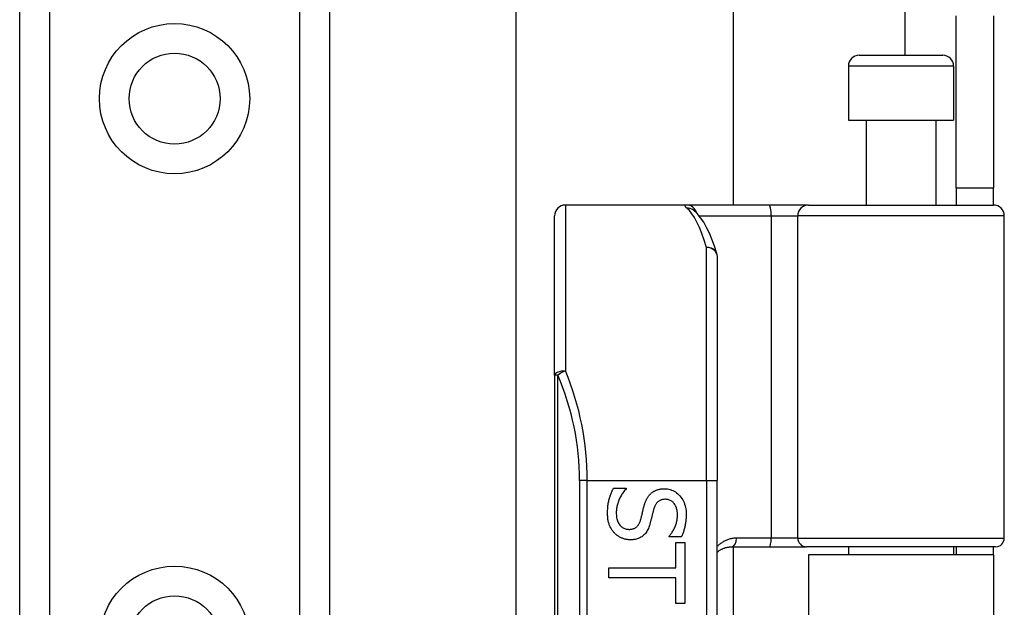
# Model space of a CAD drawing. Header units: inches. Extents: x 7 to 188, y 10 to 101.
# Tile 45 of 154: x 40.78 to 42.57, y 30.75 to 31.81. Entities that reach past the tile are written whole.
import ezdxf

# ---------------------------------------------------------------- set-up
doc = ezdxf.new("R2010")
doc.units = ezdxf.units.IN
doc.header["$MEASUREMENT"] = 0
doc.layers.add('Visible Edges(ANSI)', color=7, linetype='Continuous', lineweight=25)
doc.layers.add('Visible Tangent Edges(ANSI)', color=7, linetype='Continuous', lineweight=25)

msp = doc.modelspace()

# ---------------------------------------------------------------- linework, layer by layer
at = {"layer": 'Visible Edges(ANSI)'}
for p, q in [((40.7806, 27.4048), (40.7806, 72.3497)), ((41.3426, 72.3497), (41.3426, 27.4048)), ((41.6814, 30.6617), (41.6814, 42.8908)), ((42.0751, 42.0767), (42.0751, 31.4757)), ((42.4796, 31.5067), (42.4796, 31.8187)), ((42.5476, 31.8187), (42.5476, 31.5067)), ((42.3038, 31.7474), (42.4554, 31.7474)), ((42.2841, 31.7277), (42.2841, 31.6293)), ((42.475, 31.7277), (42.475, 31.6293)), ((42.2841, 31.6293), (42.475, 31.6293)), ((42.3166, 31.6293), (42.3166, 31.4757)), ((42.4426, 31.6293), (42.4426, 31.4757)), ((42.4796, 31.5067), (42.5476, 31.5067)), ((42.4796, 31.5067), (42.4796, 31.4757)), ((42.5476, 31.4757), (42.5476, 31.5067)), ((41.9902, 31.4757), (41.7708, 31.4757)), ((42.1397, 31.4757), (41.9902, 31.4757)), ((42.0029, 31.4663), (42.0025, 31.4667)), ((42.212, 31.4757), (42.1397, 31.4757)), ((42.212, 31.4757), (42.5474, 31.4757)), ((41.7511, 31.1668), (41.7511, 31.456)), ((42.5671, 30.8714), (42.5671, 31.456)), ((42.0463, 31.382), (42.0463, 30.9757)), ((41.7511, 31.1668), (41.7511, 29.2846)), ((41.8579, 30.962), (41.8809, 30.962)), ((41.8809, 30.962), (41.8809, 30.9607)), ((42.0463, 29.4757), (42.0463, 30.9757)), ((41.9591, 30.8737), (41.9591, 30.875)), ((41.981, 30.8737), (41.9591, 30.8737)), ((41.9711, 30.8637), (41.9874, 30.8637)), ((41.9711, 30.8175), (41.9711, 30.8637)), ((41.9874, 30.8637), (41.9874, 30.753)), ((42.0721, 30.8557), (42.1406, 30.8557)), ((42.0751, 30.8557), (42.0751, 29.5958)), ((42.1406, 30.8557), (42.2081, 30.8557)), ((42.5513, 30.8557), (42.2081, 30.8557)), ((42.2841, 30.8557), (42.2841, 30.8412)), ((42.475, 30.8557), (42.475, 30.8412)), ((42.4796, 30.8557), (42.4796, 30.8412)), ((42.5476, 30.8412), (42.5476, 30.8557)), ((42.5476, 30.8412), (42.2116, 30.8412)), ((42.2116, 30.8412), (42.2116, 29.6102)), ((42.5476, 30.8412), (42.5476, 29.6102)), ((41.8496, 30.7992), (41.8496, 30.8175)), ((41.8496, 30.8175), (41.9711, 30.8175)), ((41.9711, 30.7992), (41.8496, 30.7992)), ((41.9711, 30.753), (41.9711, 30.7992)), ((41.9874, 30.753), (41.9711, 30.753))]:
    msp.add_line(p, q, dxfattribs=at)
at = {"layer": 'Visible Edges(ANSI)', "flags": 128}
for points in [[(42.0455, 31.3878), (42.0411, 31.4011), (42.0366, 31.4135), (42.0319, 31.4248), (42.0269, 31.4351), (42.0217, 31.4444), (42.016, 31.4527), (42.0099, 31.46), (42.0029, 31.4663)], [(41.8472, 30.9168), (41.8472, 30.9192), (41.8473, 30.9216), (41.8474, 30.924), (41.8475, 30.9263), (41.8477, 30.9285), (41.848, 30.9306), (41.8482, 30.9327), (41.8486, 30.9347), (41.8489, 30.9367), (41.8493, 30.9386), (41.8498, 30.9405), (41.8503, 30.9422), (41.8508, 30.944), (41.8514, 30.9457), (41.852, 30.9474), (41.8525, 30.9491), (41.8531, 30.9508), (41.8538, 30.9524), (41.8544, 30.9541), (41.8551, 30.9557), (41.8557, 30.9573), (41.8564, 30.9589), (41.8572, 30.9604), (41.8579, 30.962)], [(41.8809, 30.9607), (41.8795, 30.9591), (41.8782, 30.9576), (41.8769, 30.956), (41.8757, 30.9544), (41.8745, 30.9527), (41.8734, 30.951), (41.8723, 30.9493), (41.8713, 30.9475), (41.8703, 30.9457), (41.8694, 30.9439), (41.8685, 30.9421), (41.8677, 30.9402), (41.867, 30.9383), (41.8663, 30.9364), (41.8657, 30.9345), (41.8651, 30.9326), (41.8646, 30.9308), (41.8642, 30.9289), (41.8638, 30.9271), (41.8636, 30.9253), (41.8633, 30.9235), (41.8632, 30.9217), (41.8631, 30.9199), (41.863, 30.9181)], [(41.9256, 30.9521), (41.9263, 30.9528), (41.9271, 30.9534), (41.928, 30.9541), (41.9288, 30.9547), (41.9297, 30.9553), (41.9305, 30.9558), (41.9314, 30.9564), (41.9324, 30.9569), (41.9333, 30.9574), (41.9343, 30.9578), (41.9353, 30.9582), (41.9363, 30.9586), (41.9373, 30.959), (41.9384, 30.9594), (41.9395, 30.9597), (41.9406, 30.9599), (41.9417, 30.9602), (41.9429, 30.9604), (41.9441, 30.9606), (41.9453, 30.9607), (41.9466, 30.9608), (41.9478, 30.9609), (41.9491, 30.961), (41.9505, 30.961)], [(41.9505, 30.961), (41.9532, 30.9609), (41.9559, 30.9606), (41.9585, 30.9602), (41.961, 30.9595), (41.9635, 30.9587), (41.9659, 30.9577), (41.9682, 30.9565), (41.9704, 30.9552), (41.9725, 30.9536), (41.9746, 30.9519), (41.9766, 30.95), (41.9786, 30.9479), (41.9804, 30.9457), (41.982, 30.9434), (41.9835, 30.9409), (41.9848, 30.9384), (41.986, 30.9358), (41.9871, 30.9331), (41.9879, 30.9303), (41.9886, 30.9273), (41.9892, 30.9243), (41.9896, 30.9212), (41.9898, 30.918), (41.9899, 30.9147)], [(41.9134, 30.9293), (41.9137, 30.9305), (41.9141, 30.9316), (41.9144, 30.9328), (41.9148, 30.9339), (41.9151, 30.935), (41.9155, 30.936), (41.9159, 30.9371), (41.9163, 30.9381), (41.9168, 30.9392), (41.9172, 30.9401), (41.9177, 30.9411), (41.9181, 30.9421), (41.9186, 30.943), (41.9191, 30.9439), (41.9197, 30.9448), (41.9202, 30.9457), (41.9208, 30.9465), (41.9214, 30.9474), (41.9221, 30.9482), (41.9227, 30.949), (41.9234, 30.9498), (41.9241, 30.9506), (41.9248, 30.9513), (41.9256, 30.9521)], [(41.9071, 30.9044), (41.9074, 30.9054), (41.9077, 30.9065), (41.908, 30.9075), (41.9083, 30.9085), (41.9085, 30.9095), (41.9088, 30.9105), (41.909, 30.9114), (41.9093, 30.9124), (41.9095, 30.9133), (41.9097, 30.9142), (41.9099, 30.9152), (41.9102, 30.916), (41.9104, 30.9169), (41.9106, 30.9179), (41.9108, 30.9189), (41.9111, 30.9199), (41.9113, 30.9209), (41.9116, 30.922), (41.9119, 30.9231), (41.9121, 30.9243), (41.9124, 30.9255), (41.9127, 30.9267), (41.9131, 30.928), (41.9134, 30.9293)], [(41.9524, 30.9419), (41.9509, 30.9419), (41.9496, 30.9418), (41.9482, 30.9416), (41.9469, 30.9414), (41.9457, 30.9411), (41.9445, 30.9407), (41.9434, 30.9403), (41.9423, 30.9398), (41.9413, 30.9393), (41.9403, 30.9387), (41.9394, 30.938), (41.9385, 30.9373), (41.9376, 30.9365), (41.9368, 30.9356), (41.936, 30.9347), (41.9353, 30.9337), (41.9346, 30.9327), (41.934, 30.9316), (41.9334, 30.9305), (41.9328, 30.9293), (41.9323, 30.928), (41.9318, 30.9267), (41.9313, 30.9253), (41.9309, 30.9239)], [(41.974, 30.9134), (41.974, 30.9155), (41.9739, 30.9175), (41.9737, 30.9195), (41.9734, 30.9214), (41.973, 30.9232), (41.9725, 30.9249), (41.972, 30.9266), (41.9714, 30.9282), (41.9707, 30.9298), (41.9699, 30.9313), (41.969, 30.9327), (41.9681, 30.934), (41.967, 30.9353), (41.966, 30.9364), (41.9648, 30.9375), (41.9637, 30.9384), (41.9624, 30.9392), (41.9611, 30.9399), (41.9598, 30.9405), (41.9584, 30.941), (41.957, 30.9414), (41.9555, 30.9417), (41.954, 30.9418), (41.9524, 30.9419)], [(41.8597, 30.8808), (41.8587, 30.8819), (41.8578, 30.8831), (41.8568, 30.8842), (41.856, 30.8854), (41.8551, 30.8866), (41.8544, 30.8879), (41.8536, 30.8891), (41.8529, 30.8904), (41.8522, 30.8917), (41.8516, 30.893), (41.851, 30.8944), (41.8504, 30.8958), (41.8499, 30.8972), (41.8494, 30.8987), (41.849, 30.9002), (41.8486, 30.9018), (41.8483, 30.9035), (41.848, 30.9052), (41.8477, 30.907), (41.8475, 30.9088), (41.8474, 30.9107), (41.8473, 30.9127), (41.8472, 30.9147), (41.8472, 30.9168)], [(41.863, 30.9181), (41.8631, 30.9156), (41.8632, 30.9133), (41.8634, 30.911), (41.8637, 30.9088), (41.8641, 30.9067), (41.8646, 30.9048), (41.8652, 30.9029), (41.8658, 30.9012), (41.8666, 30.8995), (41.8674, 30.898), (41.8683, 30.8965), (41.8693, 30.8952), (41.8704, 30.8939), (41.8716, 30.8928), (41.8728, 30.8918), (41.874, 30.8909), (41.8753, 30.89), (41.8767, 30.8893), (41.8781, 30.8888), (41.8796, 30.8883), (41.8811, 30.8879), (41.8827, 30.8876), (41.8843, 30.8875), (41.886, 30.8874)], [(41.9309, 30.9239), (41.9307, 30.9229), (41.9304, 30.9219), (41.9301, 30.9209), (41.9298, 30.9198), (41.9295, 30.9186), (41.9293, 30.9175), (41.9289, 30.9163), (41.9286, 30.915), (41.9283, 30.9137), (41.928, 30.9124), (41.9277, 30.9111), (41.9274, 30.9097), (41.927, 30.9083), (41.9267, 30.907), (41.9264, 30.9056), (41.926, 30.9044), (41.9257, 30.9032), (41.9254, 30.902), (41.9251, 30.9008), (41.9248, 30.8997), (41.9245, 30.8986), (41.9242, 30.8976), (41.9239, 30.8966), (41.9237, 30.8957)], [(41.9591, 30.875), (41.9601, 30.8761), (41.961, 30.8773), (41.962, 30.8785), (41.9629, 30.8798), (41.9638, 30.8811), (41.9647, 30.8825), (41.9656, 30.8839), (41.9664, 30.8854), (41.9672, 30.887), (41.968, 30.8885), (41.9688, 30.8902), (41.9696, 30.8919), (41.9703, 30.8936), (41.9709, 30.8953), (41.9715, 30.8971), (41.972, 30.8988), (41.9725, 30.9006), (41.9729, 30.9024), (41.9733, 30.9042), (41.9735, 30.906), (41.9737, 30.9078), (41.9739, 30.9097), (41.974, 30.9115), (41.974, 30.9134)], [(41.9899, 30.9147), (41.9899, 30.9127), (41.9898, 30.9108), (41.9897, 30.9089), (41.9896, 30.9071), (41.9895, 30.9052), (41.9893, 30.9034), (41.9891, 30.9016), (41.9889, 30.8998), (41.9886, 30.898), (41.9883, 30.8962), (41.988, 30.8945), (41.9876, 30.8928), (41.9872, 30.8911), (41.9868, 30.8894), (41.9863, 30.8877), (41.9858, 30.8861), (41.9853, 30.8845), (41.9848, 30.8829), (41.9842, 30.8813), (41.9836, 30.8797), (41.983, 30.8782), (41.9823, 30.8767), (41.9817, 30.8751), (41.981, 30.8737)], [(41.886, 30.8874), (41.8874, 30.8874), (41.8887, 30.8875), (41.89, 30.8877), (41.8912, 30.8879), (41.8924, 30.8881), (41.8935, 30.8884), (41.8946, 30.8888), (41.8957, 30.8892), (41.8967, 30.8897), (41.8976, 30.8902), (41.8986, 30.8908), (41.8994, 30.8915), (41.9003, 30.8922), (41.9011, 30.893), (41.9018, 30.8938), (41.9026, 30.8947), (41.9033, 30.8957), (41.9039, 30.8967), (41.9046, 30.8979), (41.9051, 30.899), (41.9057, 30.9003), (41.9062, 30.9016), (41.9067, 30.9029), (41.9071, 30.9044)], [(41.9237, 30.8957), (41.9229, 30.8934), (41.9221, 30.8912), (41.9212, 30.8891), (41.9203, 30.8871), (41.9193, 30.8852), (41.9182, 30.8834), (41.9171, 30.8817), (41.9159, 30.8801), (41.9147, 30.8787), (41.9133, 30.8773), (41.912, 30.876), (41.9105, 30.8749), (41.9091, 30.8738), (41.9075, 30.8729), (41.9059, 30.872), (41.9042, 30.8712), (41.9025, 30.8706), (41.9008, 30.87), (41.8989, 30.8695), (41.897, 30.869), (41.8951, 30.8687), (41.8931, 30.8685), (41.8911, 30.8684), (41.8889, 30.8683)], [(41.8889, 30.8683), (41.8876, 30.8683), (41.8862, 30.8684), (41.8849, 30.8685), (41.8835, 30.8687), (41.8822, 30.8689), (41.8809, 30.8691), (41.8795, 30.8694), (41.8782, 30.8698), (41.8769, 30.8702), (41.8756, 30.8706), (41.8743, 30.8711), (41.873, 30.8716), (41.8717, 30.8722), (41.8704, 30.8728), (41.8692, 30.8734), (41.868, 30.8741), (41.8669, 30.8748), (41.8657, 30.8756), (41.8646, 30.8763), (41.8636, 30.8772), (41.8626, 30.878), (41.8616, 30.8789), (41.8606, 30.8798), (41.8597, 30.8808)], [(42.0464, 30.8461), (42.0472, 30.8468), (42.0481, 30.8475), (42.049, 30.8482), (42.05, 30.8488), (42.0509, 30.8494), (42.0519, 30.85), (42.0529, 30.8506), (42.0539, 30.8512), (42.0549, 30.8517), (42.0559, 30.8522), (42.057, 30.8526), (42.058, 30.853), (42.0591, 30.8534), (42.0602, 30.8538), (42.0614, 30.8542), (42.0625, 30.8545), (42.0637, 30.8547), (42.0648, 30.855), (42.066, 30.8552), (42.0672, 30.8553), (42.0684, 30.8555), (42.0696, 30.8556), (42.0709, 30.8556), (42.0721, 30.8557)]]:
    msp.add_lwpolyline(points, dxfattribs=at)
at = {"layer": 'Visible Edges(ANSI)'}
for centre in [(41.0616, 31.6686), (41.0616, 30.6843)]:
    msp.add_circle(centre, 0.0825, dxfattribs=at)
for centre, radius, start, end in [((42.3038, 31.7277), 0.0197, 90, 180), ((42.4554, 31.7277), 0.0197, 0, 90), ((41.7708, 31.456), 0.0197, 90, 180), ((42.5474, 31.456), 0.0197, 0, 90), ((42.0267, 31.382), 0.0197, 0, 17.0415), ((42.5513, 30.8714), 0.0157, 270, 0)]:
    msp.add_arc(centre, radius, start, end, dxfattribs=at)
at = {"layer": 'Visible Tangent Edges(ANSI)'}
for p, q in [((40.8344, 72.3497), (40.8344, 27.4048)), ((41.2887, 27.4048), (41.2887, 72.3497)), ((42.3866, 41.8051), (42.3866, 31.7474)), ((42.475, 31.7277), (42.2841, 31.7277)), ((41.7708, 31.4757), (41.7708, 31.1747)), ((42.0134, 31.456), (42.1441, 31.456)), ((42.1441, 31.456), (42.1441, 30.8714)), ((42.1441, 31.456), (42.1923, 31.456)), ((42.5671, 31.456), (42.1923, 31.456)), ((42.1923, 30.8714), (42.1923, 31.456)), ((42.0267, 30.9757), (42.0267, 31.3987)), ((41.7568, 31.1668), (41.7511, 31.1668)), ((41.7568, 29.2846), (41.7568, 31.1668)), ((41.8104, 30.9757), (41.7965, 30.9757)), ((41.7965, 30.9757), (41.7965, 29.4757)), ((41.8104, 30.9757), (42.0267, 30.9757)), ((41.8104, 29.4757), (41.8104, 30.9757)), ((42.0267, 30.9757), (42.0267, 29.4757)), ((42.0267, 30.9757), (42.0463, 30.9757)), ((42.1441, 30.8714), (42.0813, 30.8714)), ((42.1923, 30.8714), (42.1441, 30.8714)), ((42.1923, 30.8714), (42.5671, 30.8714))]:
    msp.add_line(p, q, dxfattribs=at)
at = {"layer": 'Visible Tangent Edges(ANSI)', "flags": 128}
for points in [[(41.9902, 31.4757), (41.9897, 31.4757), (41.9893, 31.4757), (41.9889, 31.4756), (41.9885, 31.4756), (41.9882, 31.4755), (41.9879, 31.4754), (41.9877, 31.4753), (41.9875, 31.4751), (41.9874, 31.475), (41.9873, 31.4748), (41.9873, 31.4746), (41.9873, 31.4744), (41.9874, 31.4741), (41.9874, 31.4739), (41.9876, 31.4736), (41.9878, 31.4733), (41.988, 31.473), (41.9883, 31.4726), (41.9886, 31.4723), (41.989, 31.4719), (41.9894, 31.4715), (41.9898, 31.4711), (41.9903, 31.4707), (41.9909, 31.4702)], [(42.0813, 30.8714), (42.0796, 30.8714), (42.0779, 30.8713), (42.0762, 30.8711), (42.0745, 30.8709), (42.0729, 30.8706), (42.0713, 30.8703), (42.0697, 30.8699), (42.0681, 30.8695), (42.0665, 30.869), (42.065, 30.8685), (42.0635, 30.8679), (42.062, 30.8673), (42.0606, 30.8666), (42.0591, 30.8659), (42.0577, 30.8651), (42.0564, 30.8643), (42.055, 30.8634), (42.0537, 30.8625), (42.0524, 30.8616), (42.0511, 30.8606), (42.0499, 30.8596), (42.0487, 30.8585), (42.0475, 30.8574), (42.0464, 30.8562)]]:
    msp.add_lwpolyline(points, dxfattribs=at)
at = {"layer": 'Visible Tangent Edges(ANSI)'}
for centre in [(41.0616, 31.6686), (41.0616, 30.6843)]:
    msp.add_circle(centre, 0.1363, dxfattribs=at)
msp.add_arc((41.3162, 30.9757), 0.4803, 0, 23.4439, dxfattribs=at)
for centre, major_axis, ratio, start_param, end_param in [((41.9902, 31.456), (0, 0.0197), 0.985236, 4.962801, 6.283185), ((41.9909, 31.4508), (0.012, 0.0156), 0.971402, 0, 0.672693), ((41.9771, 30.9757), (0, -0.5), 0.185699, 2.578938, 2.993098), ((42.1397, 31.456), (0, 0.0197), 0.225879, 4.712389, 6.283185), ((42.212, 31.456), (0, 0.0197), 0.998608, 0, 1.570796), ((42.0267, 31.382), (0.0188, 0.0058), 0.834757, 0, 1.320298), ((42.0267, 31.382), (0.0197, 0), 0.845842, 0, 1.570796), ((41.7708, 31.1668), (-0.0197, 0), 0.39785, 4.712389, 6.283185), ((41.7708, 31.1668), (0.0181, 0.0078), 0.369668, 1.411843, 2.276718), ((41.3301, 30.9757), (0, 0.5), 0.96063, 4.712389, 5.121562), ((42.0721, 30.8714), (0, -0.0157), 0.580671, 0, 1.570796), ((42.1406, 30.8714), (0, -0.0157), 0.225879, 0, 1.570796), ((42.2081, 30.8714), (0, -0.0157), 0.998608, 4.712389, 6.283185)]:
    msp.add_ellipse(centre, major_axis=major_axis, ratio=ratio, start_param=start_param, end_param=end_param, dxfattribs=at)

doc.saveas('drawing.dxf')
